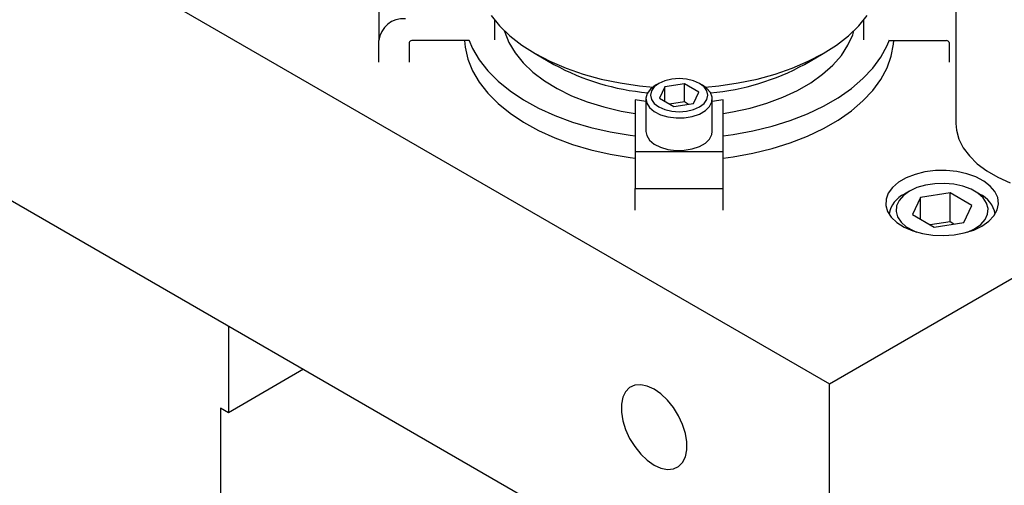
# Model space of a CAD drawing. Header units: inches. Extents: x 1802 to 2468, y -253 to -72.
# Tile 77 of 256: x 1859.45 to 1866.4, y -188.4 to -185.12. Entities that reach past the tile are written whole.
import ezdxf

# ---------------------------------------------------------------- set-up
doc = ezdxf.new("R2010")
doc.units = ezdxf.units.IN
doc.header["$LTSCALE"] = 0.5
doc.header["$MEASUREMENT"] = 0
doc.layers.add('SID-M-S', color=105, linetype='Continuous')

msp = doc.modelspace()

# ---------------------------------------------------------------- linework, layer by layer
at = {"layer": 'SID-M-S'}
for p, q in [((1852.79272, -180.54198), (1865.16709, -187.68555)), ((1852.79272, -182.58333), (1865.16709, -189.7269)), ((1866.05986, -184.24005), (1866.05986, -185.84863)), ((1865.16709, -187.68555), (1870.64731, -184.52189)), ((1861.98593, -184.90549), (1861.98593, -185.26341)), ((1862.77835, -185.08561), (1862.83867, -185.15923)), ((1865.37419, -185.15923), (1865.43451, -185.08561)), ((1862.80564, -185.25769), (1862.80564, -185.12125)), ((1862.83867, -185.15923), (1862.91119, -185.22908)), ((1865.30167, -185.22908), (1865.37419, -185.15923)), ((1865.40722, -185.12125), (1865.40722, -185.25769)), ((1862.87238, -185.19364), (1862.8751, -185.20299)), ((1862.8751, -185.20299), (1862.90495, -185.27784)), ((1862.91119, -185.22908), (1862.99523, -185.29449)), ((1865.21763, -185.29449), (1865.30167, -185.22908)), ((1865.2983, -185.29624), (1865.33159, -185.22187)), ((1865.33159, -185.22187), (1865.34048, -185.19364)), ((1861.98593, -185.41529), (1861.98593, -185.26341)), ((1862.20093, -185.2777), (1862.20093, -185.41529)), ((1862.62195, -185.26341), (1862.21843, -185.26341)), ((1862.59065, -185.26341), (1862.59535, -185.31029)), ((1862.62195, -185.25769), (1862.64812, -185.31891)), ((1862.90495, -185.27784), (1862.94842, -185.35044)), ((1862.99523, -185.29449), (1863.08996, -185.35484)), ((1865.1229, -185.35484), (1865.21763, -185.29449)), ((1865.2515, -185.36814), (1865.2983, -185.29624)), ((1865.53078, -185.37926), (1865.57437, -185.2985)), ((1865.57437, -185.2985), (1865.59091, -185.25769)), ((1865.59091, -185.26341), (1865.99443, -185.26341)), ((1865.60426, -185.37328), (1865.62016, -185.28919)), ((1865.62016, -185.28919), (1865.6222, -185.26341)), ((1866.01193, -185.2777), (1866.01193, -185.41529)), ((1862.59535, -185.31029), (1862.61477, -185.39413)), ((1862.64812, -185.31891), (1862.69508, -185.39904)), ((1862.94842, -185.35044), (1863.00501, -185.41996)), ((1863.0898, -185.35474), (1863.2224, -185.43132)), ((1863.08996, -185.35484), (1863.19449, -185.40953)), ((1864.99046, -185.43132), (1865.12306, -185.35474)), ((1865.01837, -185.40953), (1865.1229, -185.35484)), ((1865.19172, -185.43676), (1865.2515, -185.36814)), ((1865.57437, -185.45609), (1865.60426, -185.37328)), ((1862.61477, -185.39413), (1862.64812, -185.47651)), ((1862.69508, -185.39904), (1862.75522, -185.47618)), ((1863.00501, -185.41996), (1863.07408, -185.48561)), ((1863.19449, -185.40953), (1863.3078, -185.45804)), ((1864.90506, -185.45804), (1865.01837, -185.40953)), ((1865.11965, -185.50133), (1865.19172, -185.43676)), ((1865.47388, -185.45722), (1865.53078, -185.37926)), ((1862.64812, -185.47651), (1862.69508, -185.55664)), ((1862.75522, -185.47618), (1862.82797, -185.54961)), ((1863.07408, -185.48561), (1863.15484, -185.54665)), ((1863.3078, -185.45804), (1863.4288, -185.49991)), ((1863.4288, -185.49991), (1863.55632, -185.53472)), ((1864.65654, -185.53472), (1864.78406, -185.49991)), ((1864.78406, -185.49991), (1864.90506, -185.45804)), ((1865.0361, -185.56111), (1865.11965, -185.50133)), ((1865.40422, -185.53164), (1865.47388, -185.45722)), ((1865.53078, -185.53686), (1865.57437, -185.45609)), ((1862.69508, -185.55664), (1862.75522, -185.63378)), ((1862.82797, -185.54961), (1862.91267, -185.61865)), ((1863.15484, -185.54665), (1863.24639, -185.60239)), ((1863.55632, -185.53472), (1863.68914, -185.56216)), ((1863.68914, -185.56216), (1863.82599, -185.58195)), ((1863.82599, -185.58195), (1863.92215, -185.59105)), ((1863.9407, -185.57897), (1863.90469, -185.60577)), ((1863.9628, -185.56621), (1863.93052, -185.5905)), ((1863.96277, -185.56623), (1863.94067, -185.57899)), ((1864.00487, -185.54758), (1863.9628, -185.56621)), ((1864.14379, -185.56864), (1864.00437, -185.59021)), ((1864.05386, -185.53586), (1864.00487, -185.54758)), ((1864.10643, -185.53187), (1864.05386, -185.53586)), ((1864.159, -185.53586), (1864.10643, -185.53187)), ((1864.24585, -185.62756), (1864.14379, -185.56864)), ((1864.14379, -185.69623), (1864.14379, -185.56864)), ((1864.20799, -185.54758), (1864.159, -185.53586)), ((1864.25006, -185.56621), (1864.20799, -185.54758)), ((1864.28234, -185.5905), (1864.25006, -185.56621)), ((1864.27218, -185.57899), (1864.25008, -185.56623)), ((1864.30028, -185.5986), (1864.27218, -185.57899)), ((1864.29071, -185.59105), (1864.38687, -185.58195)), ((1864.38687, -185.58195), (1864.52371, -185.56216)), ((1864.52371, -185.56216), (1864.65654, -185.53472)), ((1864.94202, -185.61542), (1865.0361, -185.56111)), ((1865.32244, -185.60184), (1865.40422, -185.53164)), ((1865.47388, -185.61481), (1865.53078, -185.53686)), ((1862.75522, -185.63378), (1862.82797, -185.70721)), ((1862.91267, -185.61865), (1863.0085, -185.68264)), ((1863.24639, -185.60239), (1863.34768, -185.6522)), ((1863.34768, -185.6522), (1863.45757, -185.69551)), ((1863.88136, -185.6369), (1863.87217, -185.6704)), ((1863.90469, -185.60577), (1863.88136, -185.6369)), ((1863.91023, -185.61878), (1863.9033, -185.64913)), ((1863.9033, -185.64913), (1863.91023, -185.67948)), ((1863.93052, -185.5905), (1863.91023, -185.61878)), ((1864.00437, -185.59021), (1863.96701, -185.6707)), ((1864.00437, -185.69226), (1864.00437, -185.59021)), ((1864.20849, -185.70805), (1864.24585, -185.62756)), ((1864.30263, -185.61878), (1864.28234, -185.5905)), ((1864.32695, -185.62881), (1864.30028, -185.5986)), ((1864.30955, -185.64913), (1864.30263, -185.61878)), ((1864.30263, -185.67948), (1864.30955, -185.64913)), ((1864.33976, -185.66191), (1864.32695, -185.62881)), ((1864.83847, -185.66366), (1864.94202, -185.61542)), ((1865.22931, -185.66715), (1865.32244, -185.60184)), ((1865.40422, -185.68923), (1865.47388, -185.61481)), ((1862.82797, -185.70721), (1862.91267, -185.77624)), ((1863.0085, -185.68264), (1863.11459, -185.74099)), ((1863.45757, -185.69551), (1863.57481, -185.73183)), ((1863.87205, -185.69301), (1863.79643, -185.68106)), ((1863.79643, -185.68106), (1863.79643, -186.04516)), ((1863.87205, -185.67465), (1863.87205, -185.9043)), ((1863.87217, -185.6704), (1863.8777, -185.70416)), ((1863.8777, -185.70416), (1863.8976, -185.73607)), ((1863.91023, -185.67948), (1863.93052, -185.70776)), ((1863.93052, -185.70776), (1863.9628, -185.73205)), ((1863.96701, -185.6707), (1864.06907, -185.72961)), ((1864.14379, -185.69623), (1864.03925, -185.7124)), ((1864.06907, -185.72961), (1864.20849, -185.70805)), ((1864.17361, -185.71344), (1864.14379, -185.69623)), ((1864.25006, -185.73205), (1864.28234, -185.70776)), ((1864.28234, -185.70776), (1864.30263, -185.67948)), ((1864.32153, -185.72838), (1864.33792, -185.69581)), ((1864.33792, -185.69581), (1864.33976, -185.66191)), ((1864.3408, -185.9043), (1864.3408, -185.67465)), ((1864.41643, -185.68106), (1864.3408, -185.69301)), ((1864.41643, -186.04516), (1864.41643, -185.68106)), ((1864.60775, -185.73977), (1864.72662, -185.70526)), ((1864.72662, -185.70526), (1864.83847, -185.66366)), ((1865.1257, -185.72696), (1865.22931, -185.66715)), ((1865.32244, -185.75943), (1865.40422, -185.68923)), ((1862.91267, -185.77624), (1863.0085, -185.84023)), ((1863.11459, -185.74099), (1863.22994, -185.79316)), ((1863.22994, -185.79316), (1863.35347, -185.83866)), ((1863.57481, -185.73183), (1863.69807, -185.76075)), ((1863.69807, -185.76075), (1863.79643, -185.7778)), ((1863.8976, -185.73607), (1863.93062, -185.76412)), ((1863.93062, -185.76412), (1863.97469, -185.78655)), ((1863.9628, -185.73205), (1864.00487, -185.75068)), ((1863.97469, -185.78655), (1864.02704, -185.80195)), ((1864.00487, -185.75068), (1864.05386, -185.7624)), ((1864.05386, -185.7624), (1864.10643, -185.76639)), ((1864.10643, -185.76639), (1864.159, -185.7624)), ((1864.159, -185.7624), (1864.20799, -185.75068)), ((1864.19951, -185.79882), (1864.25008, -185.78156)), ((1864.20799, -185.75068), (1864.25006, -185.73205)), ((1864.25008, -185.78156), (1864.29162, -185.75757)), ((1864.29162, -185.75757), (1864.32153, -185.72838)), ((1864.41643, -185.7778), (1864.48319, -185.76679)), ((1864.48319, -185.76679), (1864.60775, -185.73977)), ((1864.89097, -185.82794), (1865.01256, -185.78073)), ((1865.01256, -185.78073), (1865.1257, -185.72696)), ((1865.22931, -185.82474), (1865.32244, -185.75943)), ((1863.0085, -185.84023), (1863.11459, -185.89858)), ((1863.35347, -185.83866), (1863.48404, -185.87706)), ((1864.02704, -185.80195), (1864.08437, -185.80935)), ((1864.08437, -185.80935), (1864.14309, -185.80828)), ((1864.14309, -185.80828), (1864.19951, -185.79882)), ((1864.76205, -185.86815), (1864.89097, -185.82794)), ((1865.1257, -185.88455), (1865.22931, -185.82474)), ((1866.05986, -185.84863), (1866.06374, -185.89617)), ((1863.11459, -185.89858), (1863.22994, -185.95075)), ((1863.48404, -185.87706), (1863.62041, -185.90801)), ((1863.62041, -185.90801), (1863.76132, -185.93122)), ((1863.76132, -185.93122), (1863.79643, -185.93571)), ((1863.87205, -185.9043), (1863.8777, -185.93381)), ((1863.8777, -185.93381), (1863.8976, -185.96572)), ((1864.32153, -185.95803), (1864.33792, -185.92546)), ((1864.33792, -185.92546), (1864.3408, -185.9043)), ((1864.41643, -185.93571), (1864.48712, -185.92616)), ((1864.48712, -185.92616), (1864.62702, -185.90099)), ((1864.62702, -185.90099), (1864.76205, -185.86815)), ((1865.01256, -185.93832), (1865.1257, -185.88455)), ((1866.06374, -185.89617), (1866.08093, -185.95882)), ((1863.22994, -185.95075), (1863.35347, -185.99625)), ((1863.35347, -185.99625), (1863.48404, -186.03466)), ((1863.8976, -185.96572), (1863.93062, -185.99377)), ((1863.93062, -185.99377), (1863.97469, -186.0162)), ((1864.25008, -186.01121), (1864.29162, -185.98723)), ((1864.29162, -185.98723), (1864.32153, -185.95803)), ((1864.76205, -186.02574), (1864.89097, -185.98553)), ((1864.89097, -185.98553), (1865.01256, -185.93832)), ((1866.08093, -185.95882), (1866.11159, -186.01974)), ((1863.48404, -186.03466), (1863.62041, -186.06561)), ((1863.62041, -186.06561), (1863.76132, -186.08881)), ((1863.79643, -186.04516), (1863.79643, -186.30859)), ((1863.79643, -186.04516), (1864.41643, -186.04516)), ((1863.97469, -186.0162), (1864.02704, -186.0316)), ((1864.02704, -186.0316), (1864.08437, -186.039)), ((1864.08437, -186.039), (1864.14309, -186.03793)), ((1864.14309, -186.03793), (1864.19951, -186.02847)), ((1864.19951, -186.02847), (1864.25008, -186.01121)), ((1864.41643, -186.30859), (1864.41643, -186.04516)), ((1864.48712, -186.08375), (1864.62702, -186.05859)), ((1864.62702, -186.05859), (1864.76205, -186.02574)), ((1866.11159, -186.01974), (1866.15523, -186.07796)), ((1863.76132, -186.08881), (1863.79643, -186.0933)), ((1864.41643, -186.0933), (1864.48712, -186.08375)), ((1866.15523, -186.07796), (1866.21116, -186.13256)), ((1866.21116, -186.13256), (1866.27851, -186.18268)), ((1865.7716, -186.20801), (1865.70886, -186.23252)), ((1865.84125, -186.19079), (1865.7716, -186.20801)), ((1865.91527, -186.18149), (1865.84125, -186.19079)), ((1865.99101, -186.18045), (1865.91527, -186.18149)), ((1866.06572, -186.1877), (1865.99101, -186.18045)), ((1866.13671, -186.20299), (1866.06572, -186.1877)), ((1866.2014, -186.22575), (1866.13671, -186.20299)), ((1866.27851, -186.18268), (1866.35621, -186.22754)), ((1865.65529, -186.26344), (1865.61283, -186.29966)), ((1865.70886, -186.23252), (1865.65529, -186.26344)), ((1865.91174, -186.2736), (1865.84611, -186.28375)), ((1865.97959, -186.27155), (1865.91174, -186.2736)), ((1866.0467, -186.27768), (1865.97959, -186.27155)), ((1866.11013, -186.29174), (1866.0467, -186.27768)), ((1866.25746, -186.25517), (1866.2014, -186.22575)), ((1866.30286, -186.29018), (1866.25746, -186.25517)), ((1866.35621, -186.22754), (1866.44303, -186.26641)), ((1863.79643, -186.30859), (1864.41643, -186.30859)), ((1863.79643, -186.46047), (1863.79643, -186.30859)), ((1864.41643, -186.46047), (1864.41643, -186.30859)), ((1865.58301, -186.33987), (1865.5669, -186.3826)), ((1865.61283, -186.29966), (1865.58301, -186.33987)), ((1865.73277, -186.32624), (1865.69002, -186.35672)), ((1865.73274, -186.32626), (1865.69738, -186.34668)), ((1865.78558, -186.30156), (1865.73277, -186.32624)), ((1865.73277, -186.32624), (1865.73277, -186.32624)), ((1865.84611, -186.28375), (1865.78558, -186.30156)), ((1866.01862, -186.33818), (1865.80949, -186.37053)), ((1866.17171, -186.42656), (1866.01862, -186.33818)), ((1866.01862, -186.54231), (1866.01862, -186.33818)), ((1866.16711, -186.3131), (1866.11013, -186.29174)), ((1866.21516, -186.34083), (1866.16711, -186.3131)), ((1866.22779, -186.34668), (1866.19243, -186.32626)), ((1866.25216, -186.37373), (1866.21516, -186.34083)), ((1866.33596, -186.32952), (1866.30286, -186.29018)), ((1866.35557, -186.37177), (1866.33596, -186.32952)), ((1865.5669, -186.3826), (1865.5651, -186.42633)), ((1865.65917, -186.39167), (1865.64159, -186.42956)), ((1865.69002, -186.35672), (1865.65917, -186.39167)), ((1865.80949, -186.37053), (1865.75346, -186.49126)), ((1865.80949, -186.5236), (1865.80949, -186.37053)), ((1866.27651, -186.41035), (1866.25216, -186.37373)), ((1866.28714, -186.44909), (1866.27651, -186.41035)), ((1866.35198, -186.45882), (1866.36097, -186.41539)), ((1866.36097, -186.41539), (1866.35557, -186.37177)), ((1865.5651, -186.42633), (1865.57766, -186.46946)), ((1865.57766, -186.46946), (1865.60414, -186.51043)), ((1865.64159, -186.42956), (1865.63803, -186.46873)), ((1865.63803, -186.46873), (1865.64866, -186.50747)), ((1865.75346, -186.49126), (1865.90655, -186.57963)), ((1866.11568, -186.54729), (1866.17171, -186.42656)), ((1866.266, -186.52614), (1866.28358, -186.48826)), ((1866.28358, -186.48826), (1866.28714, -186.44909)), ((1866.32891, -186.50047), (1866.35198, -186.45882)), ((1865.60414, -186.51043), (1865.64357, -186.54778)), ((1865.64357, -186.54778), (1865.69453, -186.58014)), ((1865.64866, -186.50747), (1865.67301, -186.54408)), ((1865.67301, -186.54408), (1865.71001, -186.57698)), ((1866.01862, -186.54231), (1865.87925, -186.56387)), ((1865.90655, -186.57963), (1866.11568, -186.54729)), ((1866.04592, -186.55808), (1866.01862, -186.54231)), ((1866.23515, -186.56109), (1866.266, -186.52614)), ((1866.24437, -186.57258), (1866.2926, -186.53886)), ((1866.2926, -186.53886), (1866.32891, -186.50047)), ((1865.69453, -186.58014), (1865.75518, -186.60635)), ((1865.71001, -186.57698), (1865.75806, -186.60471)), ((1865.75518, -186.60635), (1865.82332, -186.62546)), ((1865.75806, -186.60471), (1865.78298, -186.61527)), ((1865.82332, -186.62546), (1865.8965, -186.63678)), ((1866.04729, -186.63471), (1866.11945, -186.62139)), ((1866.11945, -186.62139), (1866.18595, -186.60043)), ((1866.14219, -186.61527), (1866.19239, -186.59157)), ((1866.18595, -186.60043), (1866.24437, -186.57258)), ((1866.19239, -186.59157), (1866.23515, -186.56109)), ((1865.8965, -186.63678), (1865.97207, -186.6399)), ((1865.97207, -186.6399), (1866.04729, -186.63471)), ((1860.92445, -187.27768), (1860.92445, -187.89028)), ((1861.45504, -187.58398), (1860.92445, -187.89028)), ((1863.72873, -187.74193), (1863.70901, -187.78171)), ((1863.75724, -187.71308), (1863.72873, -187.74193)), ((1863.79329, -187.69641), (1863.75724, -187.71308)), ((1863.83529, -187.69265), (1863.79329, -187.69641)), ((1863.88142, -187.70197), (1863.83529, -187.69265)), ((1863.92965, -187.72396), (1863.88142, -187.70197)), ((1863.97789, -187.75766), (1863.92965, -187.72396)), ((1865.16709, -189.7269), (1865.16709, -187.68555)), ((1863.70901, -187.78171), (1863.69892, -187.83067)), ((1864.02402, -187.8016), (1863.97789, -187.75766)), ((1864.06602, -187.85385), (1864.02402, -187.8016)), ((1860.86788, -187.85763), (1860.86788, -189.49071)), ((1860.92445, -187.89028), (1860.86788, -187.85763)), ((1863.69892, -187.83067), (1863.69892, -187.88668)), ((1864.10206, -187.91214), (1864.06602, -187.85385)), ((1863.69892, -187.88668), (1863.70901, -187.94728)), ((1863.70901, -187.94728), (1863.72873, -188.00984)), ((1864.13057, -187.97391), (1864.10206, -187.91214)), ((1863.72873, -188.00984), (1863.75724, -188.07161)), ((1864.1503, -188.03646), (1864.13057, -187.97391)), ((1863.75724, -188.07161), (1863.79329, -188.12989)), ((1864.16038, -188.09707), (1864.1503, -188.03646)), ((1863.79329, -188.12989), (1863.83529, -188.18214)), ((1864.1503, -188.20204), (1864.16038, -188.15307)), ((1864.16038, -188.15307), (1864.16038, -188.09707)), ((1863.83529, -188.18214), (1863.88142, -188.22608)), ((1863.88142, -188.22608), (1863.92965, -188.25978)), ((1864.13057, -188.24181), (1864.1503, -188.20204)), ((1863.92965, -188.25978), (1863.97789, -188.28177)), ((1863.97789, -188.28177), (1864.02402, -188.29109)), ((1864.02402, -188.29109), (1864.06602, -188.28734)), ((1864.06602, -188.28734), (1864.10206, -188.27067)), ((1864.10206, -188.27067), (1864.13057, -188.24181))]:
    msp.add_line(p, q, dxfattribs=at)
for centre, radius, start, end in [((1862.15918, -185.2827), 0.17432, 84.817422, 173.64866), ((1862.21697, -185.27949), 0.01614, 84.817422, 173.64866), ((1865.99589, -185.27949), 0.01614, 6.35134, 95.182578), ((1864.03714, -183.92983), 1.70829, 241.514792, 264.870903), ((1864.18818, -183.97107), 1.66612, 274.829202, 298.785103), ((1865.77832, -186.52206), 0.19316, 114.759392, 170.007743), ((1866.14687, -186.52206), 0.19314, 9.991175, 65.229567)]:
    msp.add_arc(centre, radius, start, end, dxfattribs=at)

doc.saveas('drawing.dxf')
